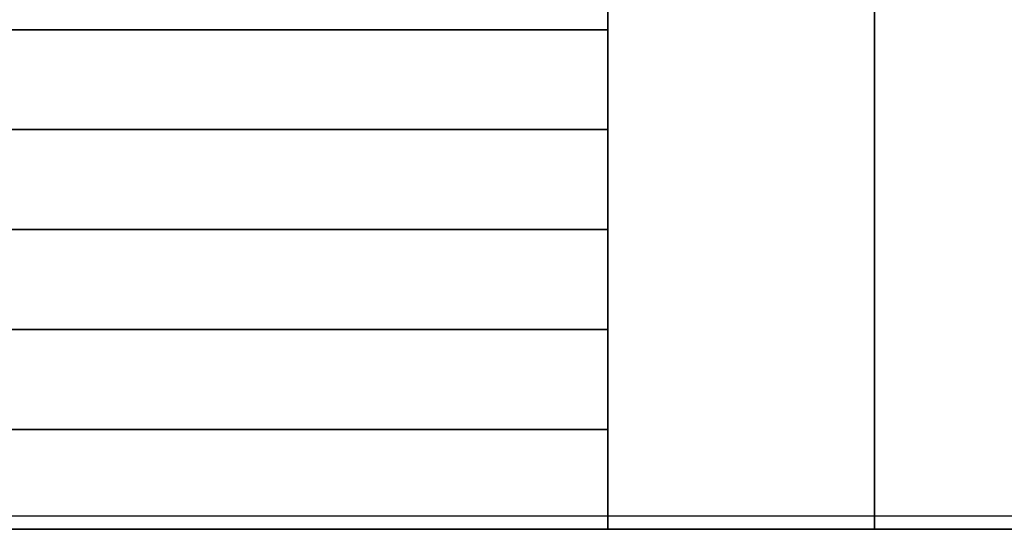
# Model space of a CAD drawing. Header units: metres. Extents: x 1.5 to 35.5, y 0 to 14.7.
# Tile 32 of 60: x 20.7 to 22.2, y 0 to 0.8. Entities that reach past the tile are written whole.
import ezdxf

# ---------------------------------------------------------------- set-up
doc = ezdxf.new("R2010")
doc.units = ezdxf.units.M
for name, color, linetype in [('GRANITE', 8, 'Continuous'), ('GRAVEL', 8, 'Continuous'), ('GROUND', 8, 'Continuous'), ('RUSTIC', 8, 'Continuous')]:
    doc.layers.add(name, color=color, linetype=linetype)

msp = doc.modelspace()

# ---------------------------------------------------------------- linework, layer by layer
at = {"layer": 'GRANITE'}
for points in [[(23, 0), (13, 0), (13, 0.9), (23, 0.9)], [(13, 0), (23, 0), (23, 0.9), (13, 0.9)], [(21.6, 0), (14.4, 0), (14.4, 0.9), (21.6, 0.9)], [(14.4, 0), (21.6, 0), (21.6, 0.9), (14.4, 0.9)], [(21.6, 0), (14.4, 0), (14.4, 0.75), (21.6, 0.75)], [(14.4, 0), (21.6, 0), (21.6, 0.75), (14.4, 0.75)], [(21.6, 0), (14.4, 0), (14.4, 0.6), (21.6, 0.6)], [(14.4, 0), (21.6, 0), (21.6, 0.6), (14.4, 0.6)], [(21.6, 0), (14.4, 0), (14.4, 0.45), (21.6, 0.45)], [(14.4, 0), (21.6, 0), (21.6, 0.45), (14.4, 0.45)], [(21.6, 0), (14.4, 0), (14.4, 0.3), (21.6, 0.3)], [(14.4, 0), (21.6, 0), (21.6, 0.3), (14.4, 0.3)], [(21.6, 0), (14.4, 0), (14.4, 0.15), (21.6, 0.15)], [(14.4, 0), (21.6, 0), (21.6, 0.15), (14.4, 0.15)]]:
    msp.add_lwpolyline(points, close=True, dxfattribs=at)
at = {"layer": 'GRAVEL'}
msp.add_lwpolyline([(33, 0), (3, 0), (3, 0.02), (33, 0.02)], close=True, dxfattribs=at)
at = {"layer": 'GROUND'}
msp.add_line((1.5, 0), (34.5, 0), dxfattribs=at)
at = {"layer": 'RUSTIC'}
for points in [[(30, 0), (6, 0), (6, 0.9), (30, 0.9)], [(6, 0), (30, 0), (30, 0.9), (6, 0.9)], [(26, 0), (10, 0), (10, 0.9), (26, 0.9)], [(10, 0), (26, 0), (26, 0.9), (10, 0.9)], [(22, 0), (14, 0), (14, 0.9), (22, 0.9)], [(14, 0), (22, 0), (22, 0.9), (14, 0.9)]]:
    msp.add_lwpolyline(points, close=True, dxfattribs=at)

doc.saveas('drawing.dxf')
